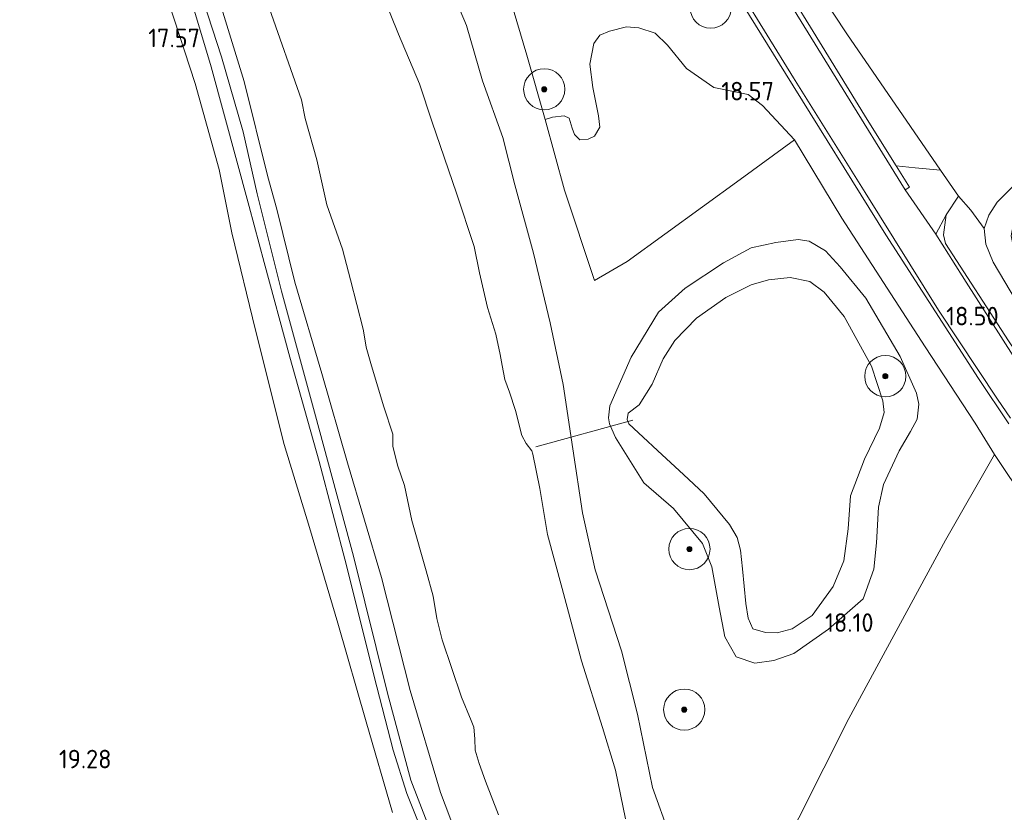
# Model space of a CAD drawing. Extents: x 196936 to 200438, y 361224 to 364196.
# Tile 58 of 256: x 197359 to 197455, y 363162 to 363239. Entities that reach past the tile are written whole.
import ezdxf
from ezdxf.enums import TextEntityAlignment as Align

# ---------------------------------------------------------------- set-up
doc = ezdxf.new("R2010")
doc.units = 0
for name, color, linetype, lineweight in [('B-ME-GR-BOOM-S', 90, 'Continuous', 25), ('B-ME-GR-BOUWLAND_AKKERBOUW-GV', 80, 'Continuous', 13), ('B-ME-GR-GRAS-GV', 60, 'Continuous', 13), ('B-ME-GW-TALUD_KRUIN-G', 90, 'Continuous', 18), ('B-ME-IE-TERREINAFSCHEIDING_KUNSTMATIG_HEKWERK-G', 20, 'IE-TERREINAFSCHEIDING-KUNSTMATIG', 18), ('B-ME-KL-MANTELBUIS-G', 7, 'Continuous', 18), ('B-ME-OG-HOOGTEPUNT-S', 7, 'Continuous', 25), ('B-ME-OG-TERREIN_GROEN-GV', 7, 'Continuous', 18), ('B-ME-OG-TERREIN_GROEN_TUIN-GV', 7, 'Continuous', 18), ('B-ME-OG-WATER_BEEK-GV', 150, 'Continuous', 18), ('B-ME-OG-WATER_POEL-GV', 7, 'Continuous', 18), ('B-ME-VH-ONVERHARD-GV', 252, 'Continuous', 18), ('B-ME-VH-VERHARDING_ASFALT-GV', 252, 'Continuous', 18), ('B-ME-VH-VERHARDING_ASFALT_GROEN-GV', 100, 'Continuous', 18), ('B-ME-VH-VERHARDING_STRAATBAKSTEEN-GV', 252, 'Continuous', 18)]:
    doc.layers.add(name, color=color, linetype=linetype, lineweight=lineweight)
doc.styles.add('NLCS-ISO-ANNOTATIVE-T18', font='NLCS-ISO.ttf', dxfattribs={"height": 1.8})
doc.linetypes.add('IE-TERREINAFSCHEIDING-KUNSTMATIG', pattern='A,4,[82,NLCS.SHX,S=0.75,R=90,X=0,Y=0],4,-2', length=10)

# ---------------------------------------------------------------- blocks, each defined once
blk = doc.blocks.new('SAL-HOOGTELABEL-SO')
at = {"color": 0, "linetype": 'ByBlock', "lineweight": -2, "style": 'NLCS-ISO-ANNOTATIVE-T18'}
blk.add_attdef('HOOGTE', text='', height=1.8, dxfattribs=at).set_placement((2.788, 0), align=Align.RIGHT)
blk = doc.blocks.new('SGR-BOOM_01-SO')
at = {"linetype": 'ByBlock', "lineweight": 18}
h = blk.add_hatch(color=0, dxfattribs=at)
h.dxf.hatch_style = 1
edge = h.paths.add_edge_path()
edge.add_arc((0, 0), 0.25, 0, 360)
at = {"color": 0, "linetype": 'ByBlock', "lineweight": 18}
for radius in [2, 0.25]:
    blk.add_circle((0, 0), radius, dxfattribs=at)

msp = doc.modelspace()

# ---------------------------------------------------------------- linework, layer by layer
at = {"layer": 'B-ME-GR-BOUWLAND_AKKERBOUW-GV'}
msp.add_polyline3d([(197357.7682, 363272.3617, 17.6072), (197360.884, 363267.3706, 17.5653), (197366.1857, 363258.0382, 17.5474), (197370.7037, 363248.7189, 17.5653), (197373.9247, 363240.8651, 17.6192), (197376.498, 363233.0463, 17.7447), (197378.8239, 363224.6852, 17.9421), (197380.0549, 363218.5376, 18.2204), (197382.3312, 363209.1232, 18.5019), (197385.1227, 363198.0266, 18.658), (197387.5887, 363189.9812, 18.5237), (197390.3193, 363180.7103, 18.5708), (197393.0646, 363171.1414, 18.3349), (197395.6188, 363162.3426, 18.1135)], dxfattribs=at)
at = {"layer": 'B-ME-GR-GRAS-GV'}
for points in [[(197386.685, 363310.636, 19.619), (197391.515, 363303.137, 19.421), (197394.332, 363298.433, 19.388), (197395.142, 363297.092, 19.356), (197394.297, 363294.352, 19.219), (197385.624, 363288.988, 19.141), (197388.672, 363284.036, 19.063), (197389.787, 363282.226, 19.036), (197391.965, 363283.607, 19.063), (197394.468, 363285.194, 19.036), (197395.868, 363286.082, 19.078), (197394.718, 363287.888, 19.087), (197393.718, 363289.457, 19.12), (197396.226, 363291.029, 19.168), (197399.007, 363290.698, 19.206), (197398.6299, 363290.4905, 19.2538), (197405.9303, 363279.2335, 19.2092), (197416.7201, 363261.6181, 18.8742), (197425.5652, 363247.1497, 18.8136), (197433.7269, 363234.008, 18.7339), (197443.4369, 363218.3594, 18.5808), (197452.4276, 363204.4423, 18.5297), (197455.3701, 363200.0193, 18.4946)], [(197422.4619, 363160.1963, 17.4761), (197420.8353, 363164.7618, 17.4592), (197419.3737, 363171.8903, 17.4447), (197417.8059, 363178.0226, 17.6141), (197415.2685, 363185.8897, 17.4616), (197414.0476, 363191.3883, 17.6116), (197413.0869, 363197.6186, 17.7665), (197412.1479, 363203.8524, 18.0182), (197410.9151, 363209.8386, 18.2336), (197409.2927, 363216.5851, 18.2892), (197407.4926, 363223.1917, 18.4514), (197406.3067, 363227.7838, 18.4925), (197404.3493, 363233.2971, 18.7103), (197402.7954, 363238.653, 18.7878), (197400.5127, 363244.1138, 18.7539), (197399.4354, 363246.6543, 18.7829), (197398.8135, 363247.8367, 18.7636), (197394.2197, 363256.5816, 18.5339), (197388.7815, 363266.0679, 18.381), (197383.0795, 363275.7156, 18.3228), (197378.9362, 363282.3357, 18.159), (197373.7139, 363290.3788, 18.0825), (197368.0814, 363298.5426, 17.9297), (197361.0835, 363307.1657, 17.7295)], [(197361.0835, 363307.1657, 17.7295), (197368.0814, 363298.5426, 17.9297), (197373.7139, 363290.3788, 18.0825), (197378.9362, 363282.3357, 18.159), (197383.0795, 363275.7156, 18.3228), (197388.7815, 363266.0679, 18.381), (197394.2197, 363256.5816, 18.5339), (197398.8135, 363247.8367, 18.7636), (197399.4354, 363246.6543, 18.7829), (197400.5127, 363244.1138, 18.7539), (197402.7954, 363238.653, 18.7878), (197404.3493, 363233.2971, 18.7103), (197406.3067, 363227.7838, 18.4925), (197407.4926, 363223.1917, 18.4514), (197409.2927, 363216.5851, 18.2892), (197410.9151, 363209.8386, 18.2336), (197412.1479, 363203.8524, 18.0182), (197413.0869, 363197.6186, 17.7665), (197414.0476, 363191.3883, 17.6116), (197415.2685, 363185.8897, 17.4616), (197417.8059, 363178.0226, 17.6141), (197419.3737, 363171.8903, 17.4447), (197420.8353, 363164.7618, 17.4592), (197422.4619, 363160.1963, 17.4761)], [(197332.9562, 363305.6728, 17.786), (197339.1028, 363299.4075, 17.7442), (197343.4942, 363294.5057, 17.7143), (197346.7404, 363290.6473, 17.6186), (197352.7923, 363282.7199, 17.5349), (197357.3989, 363276.4852, 17.5349), (197361.1445, 363270.2232, 17.5349), (197366.6709, 363260.5363, 17.6246), (197371.503, 363251.5189, 17.6246), (197374.1333, 363245.9423, 17.6485), (197376.4222, 363240.0593, 17.6485), (197378.0477, 363234.6555, 17.6844), (197381.7103, 363221.1231, 17.9714), (197383.1713, 363215.6612, 18.0562), (197385.6622, 363206.4841, 18.162), (197388.5249, 363196.3941, 18.1132), (197391.1629, 363186.3053, 18.0725), (197393.8338, 363175.5483, 18.1376), (197395.6976, 363168.4028, 18.0603), (197397.0119, 363164.1996, 17.8812), (197399.0203, 363159.1729, 17.751)], [(197395.6188, 363162.3426, 18.1135), (197393.0646, 363171.1414, 18.3349), (197390.3193, 363180.7103, 18.5708), (197387.5887, 363189.9812, 18.5237), (197385.1227, 363198.0266, 18.658), (197382.3312, 363209.1232, 18.5019), (197380.0549, 363218.5376, 18.2204), (197378.8239, 363224.6852, 17.9421), (197376.498, 363233.0463, 17.7447), (197373.9247, 363240.8651, 17.6192), (197370.7037, 363248.7189, 17.5653), (197366.1857, 363258.0382, 17.5474), (197360.884, 363267.3706, 17.5653), (197357.7682, 363272.3617, 17.6072), (197356.5723, 363276.2536, 17.6119), (197351.4161, 363283.2102, 17.6306), (197345.3774, 363290.8522, 17.771), (197339.406, 363297.7769, 17.9062), (197332.0503, 363305.1578, 17.9426)], [(197399.852, 363159.12, 17.6899), (197397.4012, 363165.4972, 17.9219), (197395.1433, 363173.9261, 18.0237), (197391.8416, 363187.2006, 18.0237), (197388.147, 363200.8233, 18.0888), (197384.8513, 363212.9014, 18.0603), (197382.4886, 363222.3388, 17.9118), (197381.1374, 363228.362, 17.7718), (197379.0589, 363235.6187, 17.6171), (197377.3055, 363240.9885, 17.5729), (197374.8715, 363247.507, 17.5332), (197372.3287, 363253.0383, 17.5287), (197368.4431, 363260.4985, 17.5243), (197364.348, 363267.5949, 17.5022), (197360.2634, 363274.1152, 17.5022), (197357.8095, 363277.4328, 17.5243), (197353.2462, 363283.9791, 17.5155), (197348.9196, 363289.6971, 17.5729), (197344.9829, 363294.4052, 17.6569), (197339.4655, 363300.3437, 17.6834), (197335.054, 363305.1815, 17.7055)], [(197339.1842, 363303.9566, 17.6572), (197343.8746, 363299.3082, 17.6307), (197347.9241, 363294.412, 17.613), (197351.5995, 363289.0221, 17.613), (197356.3717, 363282.0763, 17.6042), (197361.5097, 363274.6531, 17.4185), (197366.186, 363267.2792, 17.6086), (197369.1121, 363262.6969, 17.6218), (197372.456, 363256.6759, 17.6174), (197374.9988, 363251.7841, 17.6174), (197376.6076, 363247.5669, 17.6174), (197378.8015, 363241.2572, 17.6174), (197381.231, 363233.232, 17.8252), (197383.547, 363223.9919, 18.0329), (197384.4089, 363220.8588, 18.0834), (197386.1479, 363213.7721, 18.0902), (197388.7682, 363204.9152, 18.1277), (197391.2622, 363196.2574, 18.1414), (197394.5627, 363185.1277, 18.08), (197397.3349, 363174.1635, 18.1004), (197400.2755, 363164.2924, 17.9538), (197403.1766, 363156.6094, 17.6401)], [(197403.1766, 363156.6094, 17.6401), (197400.2755, 363164.2924, 17.9538), (197397.3349, 363174.1635, 18.1004), (197394.5627, 363185.1277, 18.08), (197391.2622, 363196.2574, 18.1414), (197388.7682, 363204.9152, 18.1277), (197386.1479, 363213.7721, 18.0902), (197384.4089, 363220.8588, 18.0834), (197383.547, 363223.9919, 18.0329), (197381.231, 363233.232, 17.8252), (197378.8015, 363241.2572, 17.6174), (197376.6076, 363247.5669, 17.6174), (197374.9988, 363251.7841, 17.6174), (197372.456, 363256.6759, 17.6174), (197369.1121, 363262.6969, 17.6218), (197366.186, 363267.2792, 17.6086), (197361.5097, 363274.6531, 17.4185), (197356.3717, 363282.0763, 17.6042), (197351.5995, 363289.0221, 17.613), (197347.9241, 363294.412, 17.613), (197343.8746, 363299.3082, 17.6307), (197339.1842, 363303.9566, 17.6572)], [(197430.631, 363251.53, 18.824), (197439.664, 363237.85, 18.725), (197448.732, 363224.627, 18.584), (197446.2755, 363224.8466, 18.5563), (197444.4337, 363225.058, 18.627), (197441.642, 363229.5298, 18.7231), (197436.1391, 363238.496, 18.8016), (197430.0653, 363248.3682, 18.9195)], [(197418.2089, 363161.735, 16.1258), (197417.2259, 363166.4488, 16.1258), (197415.9799, 363170.5863, 16.1258), (197413.9336, 363177.0641, 16.1258), (197412.0705, 363184.061, 16.1258), (197410.6461, 363189.3044, 16.1258), (197409.9037, 363193.7678, 16.1258), (197409.2348, 363197.0861, 16.1258), (197409.1355, 363197.4261, 16.1258), (197408.5759, 363198.1367, 16.1258), (197408.1428, 363198.8901, 16.1258), (197407.5272, 363201.327, 16.1258), (197406.9731, 363203.1065, 16.1258), (197406.5065, 363204.3439, 16.1258), (197406.2427, 363205.703, 16.1258), (197406.0531, 363206.7403, 16.1258), (197405.641, 363208.743, 16.1258), (197404.8274, 363211.3037, 16.1258), (197404.0396, 363214.6697, 16.1258), (197403.5365, 363217.2361, 16.1258), (197401.812, 363222.4087, 16.1258), (197399.4789, 363229.2853, 16.1258), (197398.2343, 363233.0002, 16.1258), (197396.1902, 363237.8098, 16.1258), (197394.7715, 363241.3632, 16.1258)], [(197383.6789, 363240.3562, 16.0906), (197386.7869, 363231.4501, 16.0906), (197387.1665, 363229.6453, 16.1258), (197388.2781, 363225.6226, 16.1258), (197389.2702, 363221.2663, 16.1258), (197390.7645, 363216.9687, 16.1258), (197391.5544, 363214.0036, 16.1258), (197392.7718, 363209.2163, 16.1258), (197392.9572, 363208.0671, 16.1258), (197393.0516, 363207.4816, 16.1258), (197393.591, 363205.6552, 16.1258), (197394.7657, 363201.6843, 16.1258), (197395.6618, 363199.0256, 16.1258), (197395.6514, 363198.4009, 16.1258), (197395.6556, 363197.8232, 16.1258), (197396.1369, 363195.9429, 16.1258), (197396.7771, 363194.0439, 16.1258), (197397.4781, 363190.664, 16.1258), (197398.8899, 363185.7746, 16.1258), (197399.5524, 363183.3229, 16.1258), (197399.924, 363181.158, 16.1258), (197400.4368, 363179.0826, 16.1258), (197402.311, 363173.5337, 16.1258), (197403.2561, 363171.2611, 16.1258), (197403.5164, 363170.6134, 16.1258), (197403.5864, 363169.49, 16.1258), (197403.6312, 363168.3848, 16.1258), (197404.0146, 363167.1117, 16.1258), (197404.6267, 363165.3861, 16.1258), (197405.9097, 363162.1224, 16.1258)], [(197457.094, 363192.3714, 18.5885), (197453.9841, 363197.0738, 18.5407), (197449.2343, 363188.748, 18.428), (197439.8381, 363171.4559, 18.109), (197435.0201, 363161.8297, 17.5342)]]:
    msp.add_polyline3d(points, dxfattribs=at)
for points in [[(197415.5904, 363229.9007, 18.7223), (197415.7037, 363228.7844, 18.7077), (197415.1973, 363227.924, 18.6981), (197414.6, 363227.6273, 18.6908), (197413.7837, 363227.5846, 18.6956), (197413.259, 363228.0785, 18.6956), (197413.0457, 363228.7115, 18.7029), (197412.7581, 363229.6663, 18.6956), (197412.2755, 363229.8999, 18.6884), (197411.1192, 363229.7578, 18.7053), (197410.4211, 363229.534, 18.7053), (197412.3076, 363222.6858, 18.6177), (197415.1878, 363213.9225, 18.351), (197418.3776, 363215.7771, 18.2657), (197429.3298, 363223.7383, 18.5847), (197434.5774, 363227.5682, 18.7387), (197431.4761, 363230.9128, 18.7109), (197430.0949, 363231.9521, 18.7162), (197426.7816, 363232.631, 18.8007), (197424.1046, 363234.4806, 18.8218), (197422.2737, 363236.7414, 18.8215), (197421.081, 363237.9283, 18.7973), (197419.5092, 363238.4312, 18.7537), (197418.2928, 363238.5242, 18.7537), (197416.6693, 363238.1065, 18.7634), (197415.7285, 363237.7322, 18.7682), (197415.15, 363236.9047, 18.7682), (197414.7605, 363234.9062, 18.7489), (197415.0376, 363232.6371, 18.761)], [(197468.4, 363193.781, 18.42), (197466.4305, 363193.4811, 18.4077), (197464.1235, 363195.9334, 18.4355), (197462.2732, 363198.0559, 18.4447), (197459.7271, 363201.5953, 18.4193), (197455.3247, 363208.0844, 18.4516), (197449.2382, 363217.5086, 18.5463), (197449.0392, 363218.3472, 18.5487), (197449.2814, 363220.2919, 18.5229), (197450.472, 363222.109, 18.568), (197451.675, 363220.754, 18.728), (197452.958, 363218.963, 18.7), (197453.133, 363217.458, 18.639), (197453.845, 363215.719, 18.649), (197456.619, 363211.033, 18.619), (197458.704, 363207.077, 18.442), (197460.155, 363204.359, 18.444), (197461.839, 363201.843, 18.422), (197462.546, 363200.787, 18.413), (197463.133, 363199.946, 18.417), (197466.318, 363196.263, 18.413)], [(197427.6993, 363215.6335, 18.0543), (197423.9875, 363213.185, 18.0781), (197421.4161, 363210.8578, 18.0781), (197418.7629, 363206.511, 17.8803), (197416.6726, 363201.7847, 17.6485), (197416.5494, 363200.6049, 17.6416), (197416.6431, 363200.0243, 17.6416), (197417.2316, 363198.7085, 17.6212), (197419.9768, 363194.3235, 17.6655), (197422.859, 363191.8103, 17.7235), (197425.6603, 363188.4375, 17.7405), (197426.5899, 363186.1735, 17.8258), (197427.282, 363182.2724, 17.8292), (197427.842, 363179.3845, 17.8497), (197428.9411, 363177.43, 17.8769), (197430.7291, 363176.8407, 17.9179), (197432.5722, 363177.0753, 17.9758), (197434.5297, 363177.7673, 18.0406), (197437.8798, 363180.1262, 18.0679), (197441.2328, 363183.0497, 18.1736), (197442.2705, 363185.9446, 18.293), (197442.5484, 363188.4975, 18.3782), (197442.7138, 363191.9413, 18.4225), (197443.2036, 363194.1521, 18.4805), (197444.7469, 363197.4108, 18.518), (197445.8251, 363199.2776, 18.518), (197446.4776, 363200.4801, 18.5385), (197446.648, 363201.9497, 18.5351), (197446.4144, 363203.0093, 18.4839), (197444.8401, 363206.5487, 18.4976), (197441.5113, 363212.2189, 18.3884), (197439.0136, 363215.2645, 18.3509), (197437.602, 363216.8237, 18.3202), (197436.0092, 363217.758, 18.3032), (197434.9516, 363217.9009, 18.2452), (197432.7723, 363217.612, 18.102), (197430.3782, 363217.1003, 18.1191)], [(197439.0136, 363215.2645, 18.3509), (197441.5113, 363212.2189, 18.3884), (197444.8401, 363206.5487, 18.4976), (197446.4144, 363203.0093, 18.4839), (197446.648, 363201.9497, 18.5351), (197446.4776, 363200.4801, 18.5385), (197445.8251, 363199.2776, 18.518), (197444.7469, 363197.4108, 18.518), (197443.2036, 363194.1521, 18.4805), (197442.7138, 363191.9413, 18.4225), (197442.5484, 363188.4975, 18.3782), (197442.2705, 363185.9446, 18.293), (197441.2328, 363183.0497, 18.1736), (197437.8798, 363180.1262, 18.0679), (197434.5297, 363177.7673, 18.0406), (197432.5722, 363177.0753, 17.9758), (197430.7291, 363176.8407, 17.9179), (197428.9411, 363177.43, 17.8769), (197427.842, 363179.3845, 17.8497), (197427.282, 363182.2724, 17.8292), (197426.5899, 363186.1735, 17.8258), (197425.6603, 363188.4375, 17.7405), (197422.859, 363191.8103, 17.7235), (197419.9768, 363194.3235, 17.6655), (197417.2316, 363198.7085, 17.6212), (197416.6431, 363200.0243, 17.6416), (197416.5494, 363200.6049, 17.6416), (197416.6726, 363201.7847, 17.6485), (197418.7629, 363206.511, 17.8803), (197421.4161, 363210.8578, 18.0781), (197423.9875, 363213.185, 18.0781), (197427.6993, 363215.6335, 18.0543), (197430.3782, 363217.1003, 18.1191), (197432.7723, 363217.612, 18.102), (197434.9516, 363217.9009, 18.2452), (197436.0092, 363217.758, 18.3032), (197437.602, 363216.8237, 18.3202)], [(197431.7875, 363179.8016, 16.0867), (197432.922, 363179.7652, 16.0867), (197434.364, 363180.1546, 16.0867), (197436.2889, 363181.437, 16.0867), (197438.3389, 363184.2757, 16.0867), (197439.3796, 363186.7636, 16.0867), (197439.7925, 363189.8398, 16.0867), (197440.0279, 363193.0441, 16.0867), (197441.3642, 363196.6142, 16.0867), (197442.8248, 363199.6087, 16.0867), (197443.2703, 363201.1226, 16.0867), (197443.149, 363202.263, 16.0867), (197442.0419, 363205.627, 16.0867), (197439.4159, 363210.4388, 16.0867), (197437.4692, 363212.7894, 16.0867), (197436.0754, 363213.8499, 16.0867), (197434.1642, 363214.2313, 16.0867), (197432.0717, 363213.9877, 16.0867), (197430.3952, 363213.4978, 16.0867), (197427.9262, 363212.2843, 16.0867), (197425.0817, 363210.2892, 16.0867), (197422.9893, 363208.102, 16.0867), (197421.8657, 363206.3219, 16.0867), (197420.7846, 363203.8902, 16.0867), (197419.5428, 363201.8716, 16.0867), (197418.4497, 363201.0682, 16.0867), (197418.3601, 363200.4581, 16.0867), (197418.5208, 363200.0451, 16.0867), (197419.4779, 363199.165, 16.0867), (197421.7666, 363197.0262, 16.0867), (197423.8277, 363195.1329, 16.0867), (197425.8227, 363193.2603, 16.0867), (197428.2724, 363190.2803, 16.0867), (197429.0164, 363189.0103, 16.0867), (197429.3408, 363187.7773, 16.0867), (197429.54, 363185.9598, 16.0867), (197429.8585, 363182.6254, 16.0867), (197430.0902, 363181.1893, 16.0867), (197430.5377, 363180.1642, 16.0867)]]:
    msp.add_polyline3d(points, close=True, dxfattribs=at)
at = {"layer": 'B-ME-GW-TALUD_KRUIN-G'}
for points in [[(197383.547, 363223.9919, 18.0329), (197381.231, 363233.232, 17.8252), (197378.8015, 363241.2572, 17.6174), (197376.6076, 363247.5669, 17.6174), (197374.9988, 363251.7841, 17.6174), (197372.456, 363256.6759, 17.6174), (197369.1121, 363262.6969, 17.6218), (197366.186, 363267.2792, 17.6086), (197361.5097, 363274.6531, 17.4185), (197356.3717, 363282.0763, 17.6042), (197351.5995, 363289.0221, 17.613), (197347.9241, 363294.412, 17.613), (197343.8746, 363299.3082, 17.6307), (197339.1842, 363303.9566, 17.6572), (197332.6024, 363309.9709, 17.697), (197326.0361, 363315.7608, 17.7014), (197319.5192, 363321.373, 17.7942), (197313.7956, 363325.6484, 17.7986), (197307.0478, 363330.0062, 17.6749), (197301.5351, 363332.9746, 17.7279), (197297.582, 363334.9679, 17.8202)], [(197398.8135, 363247.8367, 18.7636), (197399.4354, 363246.6543, 18.7829), (197400.5127, 363244.1138, 18.7539), (197402.7954, 363238.653, 18.7878), (197404.3493, 363233.2971, 18.7103), (197406.3067, 363227.7838, 18.4925), (197407.4926, 363223.1917, 18.4514), (197409.2927, 363216.5851, 18.2892), (197410.9151, 363209.8386, 18.2336), (197412.1479, 363203.8524, 18.0182), (197413.0869, 363197.6186, 17.7665), (197414.0476, 363191.3883, 17.6116), (197415.2685, 363185.8897, 17.4616), (197417.8059, 363178.0226, 17.6141), (197419.3737, 363171.8903, 17.4447), (197420.8353, 363164.7618, 17.4592), (197422.4619, 363160.1963, 17.4761), (197425.6043, 363153.4058, 17.3188), (197427.4448, 363149.7203, 17.0817), (197431.7373, 363141.8694, 17.1107), (197435.9898, 363135.3693, 17.1615), (197441.044, 363127.4856, 17.2196), (197445.324, 363121.874, 17.327)], [(197463.762, 363231.116, 18.873), (197457.999, 363225.336, 18.934), (197454.242, 363221.516, 18.744), (197453.415, 363220.256, 18.721), (197452.958, 363218.963, 18.7), (197453.133, 363217.458, 18.639), (197453.845, 363215.719, 18.649), (197456.619, 363211.033, 18.619), (197458.704, 363207.077, 18.442)], [(197383.547, 363223.9919, 18.0329), (197384.4089, 363220.8588, 18.0834), (197386.1479, 363213.7721, 18.0902), (197388.7682, 363204.9152, 18.1277), (197391.2622, 363196.2574, 18.1414), (197394.5627, 363185.1277, 18.08), (197397.3349, 363174.1635, 18.1004), (197400.2755, 363164.2924, 17.9538), (197403.1766, 363156.6094, 17.6401), (197407.2882, 363146.8645, 17.2752), (197410.2129, 363140.7842, 17.1286), (197415.5044, 363129.9443, 17.0979), (197420.6361, 363120.6776, 17.2343), (197424.5603, 363114.0374, 17.4594), (197426.4686, 363111.1476, 17.6742), (197428.0127, 363108.9503, 17.8329)]]:
    msp.add_polyline3d(points, dxfattribs=at)
msp.add_polyline3d([(197430.7291, 363176.8407, 17.9179), (197428.9411, 363177.43, 17.8769), (197427.842, 363179.3845, 17.8497), (197427.282, 363182.2724, 17.8292), (197426.5899, 363186.1735, 17.8258), (197425.6603, 363188.4375, 17.7405), (197422.859, 363191.8103, 17.7235), (197419.9768, 363194.3235, 17.6655), (197417.2316, 363198.7085, 17.6212), (197416.6431, 363200.0243, 17.6416), (197416.5494, 363200.6049, 17.6416), (197416.6726, 363201.7847, 17.6485), (197418.7629, 363206.511, 17.8803), (197421.4161, 363210.8578, 18.0781), (197423.9875, 363213.185, 18.0781), (197427.6993, 363215.6335, 18.0543), (197430.3782, 363217.1003, 18.1191), (197432.7723, 363217.612, 18.102), (197434.9516, 363217.9009, 18.2452), (197436.0092, 363217.758, 18.3032), (197437.602, 363216.8237, 18.3202), (197439.0136, 363215.2645, 18.3509), (197441.5113, 363212.2189, 18.3884), (197444.8401, 363206.5487, 18.4976), (197446.4144, 363203.0093, 18.4839), (197446.648, 363201.9497, 18.5351), (197446.4776, 363200.4801, 18.5385), (197445.8251, 363199.2776, 18.518), (197444.7469, 363197.4108, 18.518), (197443.2036, 363194.1521, 18.4805), (197442.7138, 363191.9413, 18.4225), (197442.5484, 363188.4975, 18.3782), (197442.2705, 363185.9446, 18.293), (197441.2328, 363183.0497, 18.1736), (197437.8798, 363180.1262, 18.0679), (197434.5297, 363177.7673, 18.0406), (197432.5722, 363177.0753, 17.9758)], close=True, dxfattribs=at)
at = {"layer": 'B-ME-IE-TERREINAFSCHEIDING_KUNSTMATIG_HEKWERK-G'}
for points in [[(197401.7443, 363252.4143, 18.8557), (197404.2042, 363247.3687, 18.8652), (197405.8689, 363243.9461, 18.8515), (197407.0565, 363241.1291, 18.8542), (197408.6537, 363235.7741, 18.769)], [(197408.6537, 363235.7741, 18.769), (197410.4211, 363229.534, 18.7053)], [(197410.4211, 363229.534, 18.7053), (197412.3076, 363222.6858, 18.6177), (197415.1878, 363213.9225, 18.351), (197418.3776, 363215.7771, 18.2657), (197429.3298, 363223.7383, 18.5847), (197434.5774, 363227.5682, 18.7387)], [(197434.5774, 363227.5682, 18.7387), (197439.1626, 363219.9901, 18.5847), (197447.2431, 363207.5149, 18.505), (197452.108, 363200.0831, 18.5957), (197453.9841, 363197.0738, 18.5407)], [(197453.9841, 363197.0738, 18.5407), (197449.2343, 363188.748, 18.428), (197439.8381, 363171.4559, 18.109), (197435.0201, 363161.8297, 17.5342), (197431.3052, 363154.4547, 17.2042), (197437.2609, 363143.7098, 17.1877), (197444.6664, 363133.2242, 17.2235), (197451.1815, 363126.2475, 17.5325)]]:
    msp.add_polyline3d(points, dxfattribs=at)
at = {"layer": 'B-ME-KL-MANTELBUIS-G'}
msp.add_polyline3d([(197418.9121, 363200.3739, 16.1612), (197409.5043, 363197.7881, 16.1612)], dxfattribs=at)
at = {"layer": 'B-ME-OG-TERREIN_GROEN-GV'}
for points in [[(197431.4761, 363230.9128, 18.7109), (197434.5774, 363227.5682, 18.7387), (197429.3298, 363223.7383, 18.5847), (197418.3776, 363215.7771, 18.2657), (197415.1878, 363213.9225, 18.351), (197412.3076, 363222.6858, 18.6177), (197410.4211, 363229.534, 18.7053), (197411.1192, 363229.7578, 18.7053), (197412.2755, 363229.8999, 18.6884), (197412.7581, 363229.6663, 18.6956), (197413.0457, 363228.7115, 18.7029), (197413.259, 363228.0785, 18.6956), (197413.7837, 363227.5846, 18.6956), (197414.6, 363227.6273, 18.6908), (197415.1973, 363227.924, 18.6981), (197415.7037, 363228.7844, 18.7077), (197415.5904, 363229.9007, 18.7223), (197415.0376, 363232.6371, 18.761), (197414.7605, 363234.9062, 18.7489), (197415.15, 363236.9047, 18.7682), (197415.7285, 363237.7322, 18.7682), (197416.6693, 363238.1065, 18.7634), (197418.2928, 363238.5242, 18.7537), (197419.5092, 363238.4312, 18.7537), (197421.081, 363237.9283, 18.7973), (197422.2737, 363236.7414, 18.8215), (197424.1046, 363234.4806, 18.8218), (197426.7816, 363232.631, 18.8007), (197430.0949, 363231.9521, 18.7162)], [(197465.193, 363136.708, 16.973), (197451.1815, 363126.2475, 17.5325), (197444.6664, 363133.2242, 17.2235), (197437.2609, 363143.7098, 17.1877), (197431.3052, 363154.4547, 17.2042), (197435.0201, 363161.8297, 17.5342), (197439.8381, 363171.4559, 18.109), (197449.2343, 363188.748, 18.428), (197453.9841, 363197.0738, 18.5407), (197457.094, 363192.3714, 18.5885), (197459.1758, 363189.5723, 18.4487), (197460.9905, 363187.263, 18.3702), (197463.233, 363185.0227, 18.3123), (197468.1436, 363182.1784, 18.3805), (197475.6081, 363178.2726, 18.3532), (197483.2224, 363172.8549, 18.3566), (197493.2744, 363166.5137, 18.2986), (197499.446, 363162.283, 18.102)]]:
    msp.add_polyline3d(points, close=True, dxfattribs=at)
at = {"layer": 'B-ME-OG-TERREIN_GROEN_TUIN-GV'}
msp.add_polyline3d([(197457.999, 363225.336, 18.934), (197454.242, 363221.516, 18.744), (197453.415, 363220.256, 18.721), (197452.958, 363218.963, 18.7), (197451.675, 363220.754, 18.728), (197450.472, 363222.109, 18.568), (197448.732, 363224.627, 18.584), (197439.664, 363237.85, 18.725), (197430.631, 363251.53, 18.824)], dxfattribs=at)
msp.add_polyline3d([(197459.1, 363208.948, 18.305), (197458.704, 363207.077, 18.442), (197456.619, 363211.033, 18.619), (197453.845, 363215.719, 18.649), (197453.133, 363217.458, 18.639), (197452.958, 363218.963, 18.7), (197453.415, 363220.256, 18.721), (197454.242, 363221.516, 18.744), (197457.999, 363225.336, 18.934), (197463.762, 363231.116, 18.873), (197463.892, 363230.143, 18.654), (197463.68, 363229.169, 18.55), (197463.121, 363228.133, 18.436), (197461.691, 363226.369, 18.305), (197458.868, 363223.272, 18.209), (197456.297, 363220.215, 18.148), (197455.767, 363219.145, 18.165), (197455.594, 363218.261, 18.174), (197455.785, 363217.282, 18.174), (197458.106, 363213.071, 18.104), (197458.998, 363210.912, 18.139), (197459.138, 363210.062, 18.2)], close=True, dxfattribs=at)
at = {"layer": 'B-ME-OG-WATER_BEEK-GV'}
for points in [[(197394.7715, 363241.3632, 16.1258), (197396.1902, 363237.8098, 16.1258), (197398.2343, 363233.0002, 16.1258), (197399.4789, 363229.2853, 16.1258), (197401.812, 363222.4087, 16.1258), (197403.5365, 363217.2361, 16.1258), (197404.0396, 363214.6697, 16.1258), (197404.8274, 363211.3037, 16.1258), (197405.641, 363208.743, 16.1258), (197406.0531, 363206.7403, 16.1258), (197406.2427, 363205.703, 16.1258), (197406.5065, 363204.3439, 16.1258), (197406.9731, 363203.1065, 16.1258), (197407.5272, 363201.327, 16.1258), (197408.1428, 363198.8901, 16.1258), (197408.5759, 363198.1367, 16.1258), (197409.1355, 363197.4261, 16.1258), (197409.2348, 363197.0861, 16.1258), (197409.9037, 363193.7678, 16.1258), (197410.6461, 363189.3044, 16.1258), (197412.0705, 363184.061, 16.1258), (197413.9336, 363177.0641, 16.1258), (197415.9799, 363170.5863, 16.1258), (197417.2259, 363166.4488, 16.1258), (197418.2089, 363161.735, 16.1258)], [(197405.9097, 363162.1224, 16.1258), (197404.6267, 363165.3861, 16.1258), (197404.0146, 363167.1117, 16.1258), (197403.6312, 363168.3848, 16.1258), (197403.5864, 363169.49, 16.1258), (197403.5164, 363170.6134, 16.1258), (197403.2561, 363171.2611, 16.1258), (197402.311, 363173.5337, 16.1258), (197400.4368, 363179.0826, 16.1258), (197399.924, 363181.158, 16.1258), (197399.5524, 363183.3229, 16.1258), (197398.8899, 363185.7746, 16.1258), (197397.4781, 363190.664, 16.1258), (197396.7771, 363194.0439, 16.1258), (197396.1369, 363195.9429, 16.1258), (197395.6556, 363197.8232, 16.1258), (197395.6514, 363198.4009, 16.1258), (197395.6618, 363199.0256, 16.1258), (197394.7657, 363201.6843, 16.1258), (197393.591, 363205.6552, 16.1258), (197393.0516, 363207.4816, 16.1258), (197392.9572, 363208.0671, 16.1258), (197392.7718, 363209.2163, 16.1258), (197391.5544, 363214.0036, 16.1258), (197390.7645, 363216.9687, 16.1258), (197389.2702, 363221.2663, 16.1258), (197388.2781, 363225.6226, 16.1258), (197387.1665, 363229.6453, 16.1258), (197386.7869, 363231.4501, 16.0906), (197383.6789, 363240.3562, 16.0906)]]:
    msp.add_polyline3d(points, dxfattribs=at)
at = {"layer": 'B-ME-OG-WATER_POEL-GV'}
msp.add_polyline3d([(197434.364, 363180.1546, 16.0867), (197432.922, 363179.7652, 16.0867), (197431.7875, 363179.8016, 16.0867), (197430.5377, 363180.1642, 16.0867), (197430.0902, 363181.1893, 16.0867), (197429.8585, 363182.6254, 16.0867), (197429.54, 363185.9598, 16.0867), (197429.3408, 363187.7773, 16.0867), (197429.0164, 363189.0103, 16.0867), (197428.2724, 363190.2803, 16.0867), (197425.8227, 363193.2603, 16.0867), (197423.8277, 363195.1329, 16.0867), (197421.7666, 363197.0262, 16.0867), (197419.4779, 363199.165, 16.0867), (197418.5208, 363200.0451, 16.0867), (197418.3601, 363200.4581, 16.0867), (197418.4497, 363201.0682, 16.0867), (197419.5428, 363201.8716, 16.0867), (197420.7846, 363203.8902, 16.0867), (197421.8657, 363206.3219, 16.0867), (197422.9893, 363208.102, 16.0867), (197425.0817, 363210.2892, 16.0867), (197427.9262, 363212.2843, 16.0867), (197430.3952, 363213.4978, 16.0867), (197432.0717, 363213.9877, 16.0867), (197434.1642, 363214.2313, 16.0867), (197436.0754, 363213.8499, 16.0867), (197437.4692, 363212.7894, 16.0867), (197439.4159, 363210.4388, 16.0867), (197442.0419, 363205.627, 16.0867), (197443.149, 363202.263, 16.0867), (197443.2703, 363201.1226, 16.0867), (197442.8248, 363199.6087, 16.0867), (197441.3642, 363196.6142, 16.0867), (197440.0279, 363193.0441, 16.0867), (197439.7925, 363189.8398, 16.0867), (197439.3796, 363186.7636, 16.0867), (197438.3389, 363184.2757, 16.0867), (197436.2889, 363181.437, 16.0867)], close=True, dxfattribs=at)
at = {"layer": 'B-ME-VH-ONVERHARD-GV'}
for points in [[(197399.0203, 363159.1729, 17.751), (197397.0119, 363164.1996, 17.8812), (197395.6976, 363168.4028, 18.0603), (197393.8338, 363175.5483, 18.1376), (197391.1629, 363186.3053, 18.0725), (197388.5249, 363196.3941, 18.1132), (197385.6622, 363206.4841, 18.162), (197383.1713, 363215.6612, 18.0562), (197381.7103, 363221.1231, 17.9714), (197378.0477, 363234.6555, 17.6844), (197376.4222, 363240.0593, 17.6485), (197374.1333, 363245.9423, 17.6485), (197371.503, 363251.5189, 17.6246), (197366.6709, 363260.5363, 17.6246), (197361.1445, 363270.2232, 17.5349), (197357.3989, 363276.4852, 17.5349), (197352.7923, 363282.7199, 17.5349), (197346.7404, 363290.6473, 17.6186), (197343.4942, 363294.5057, 17.7143), (197339.1028, 363299.4075, 17.7442), (197332.9562, 363305.6728, 17.786)], [(197335.054, 363305.1815, 17.7055), (197339.4655, 363300.3437, 17.6834), (197344.9829, 363294.4052, 17.6569), (197348.9196, 363289.6971, 17.5729), (197353.2462, 363283.9791, 17.5155), (197357.8095, 363277.4328, 17.5243), (197360.2634, 363274.1152, 17.5022), (197364.348, 363267.5949, 17.5022), (197368.4431, 363260.4985, 17.5243), (197372.3287, 363253.0383, 17.5287), (197374.8715, 363247.507, 17.5332), (197377.3055, 363240.9885, 17.5729), (197379.0589, 363235.6187, 17.6171), (197381.1374, 363228.362, 17.7718), (197382.4886, 363222.3388, 17.9118), (197384.8513, 363212.9014, 18.0603), (197388.147, 363200.8233, 18.0888), (197391.8416, 363187.2006, 18.0237), (197395.1433, 363173.9261, 18.0237), (197397.4012, 363165.4972, 17.9219), (197399.852, 363159.12, 17.6899)]]:
    msp.add_polyline3d(points, dxfattribs=at)
at = {"layer": 'B-ME-VH-VERHARDING_ASFALT-GV'}
for points in [[(197455.5166, 363200.5735, 18.4507), (197454.267, 363202.419, 18.44), (197448.561, 363211.055, 18.536), (197441.429, 363222.471, 18.5626), (197434.505, 363233.594, 18.7126), (197429.375, 363241.882, 18.7226), (197424.143, 363250.335, 18.8194), (197417.808, 363260.624, 18.8766), (197413.295, 363267.959, 18.965), (197407.401, 363277.506, 19.118), (197401.76, 363286.621, 19.14), (197399.007, 363290.698, 19.206), (197395.142, 363297.092, 19.356), (197394.332, 363298.433, 19.388), (197391.515, 363303.137, 19.421), (197386.685, 363310.636, 19.619)], [(197391.167, 363309.687, 19.641), (197396.892, 363300.643, 19.503), (197401.598, 363293.291, 19.393), (197406.192, 363285.773, 19.245), (197411.096, 363278.013, 19.162), (197418.7384, 363265.5268, 19.0026), (197424.5805, 363256.1693, 18.9426), (197433.1984, 363242.3752, 18.8594), (197438.8756, 363233.1185, 18.7485), (197445.3087, 363222.7308, 18.5706), (197448.2738, 363218.4385, 18.525), (197449.503, 363216.499, 18.525), (197449.839, 363215.969, 18.525), (197451.226, 363213.782, 18.486), (197455.791, 363206.613, 18.394)]]:
    msp.add_polyline3d(points, dxfattribs=at)
at = {"layer": 'B-ME-VH-VERHARDING_ASFALT_GROEN-GV'}
msp.add_polyline3d([(197455.3701, 363200.0193, 18.4946), (197452.4276, 363204.4423, 18.5297), (197443.4369, 363218.3594, 18.5808), (197433.7269, 363234.008, 18.7339), (197425.5652, 363247.1497, 18.8136), (197416.7201, 363261.6181, 18.8742), (197405.9303, 363279.2335, 19.2092), (197398.6299, 363290.4905, 19.2538), (197399.007, 363290.698, 19.206), (197401.76, 363286.621, 19.14), (197407.401, 363277.506, 19.118), (197413.295, 363267.959, 18.965), (197417.808, 363260.624, 18.8766), (197424.143, 363250.335, 18.8194), (197429.375, 363241.882, 18.7226), (197434.505, 363233.594, 18.7126), (197441.429, 363222.471, 18.5626), (197448.561, 363211.055, 18.536), (197454.267, 363202.419, 18.44), (197455.5166, 363200.5735, 18.4507)], dxfattribs=at)
for points in [[(197445.7373, 363222.9699, 18.5822), (197445.3087, 363222.7308, 18.5706), (197438.8756, 363233.1185, 18.7485), (197433.1984, 363242.3752, 18.8594), (197424.5805, 363256.1693, 18.9426), (197418.7384, 363265.5268, 19.0026), (197411.096, 363278.013, 19.162), (197411.4833, 363278.2454, 19.1828), (197418.5213, 363266.8722, 19.028), (197424.5818, 363257.0827, 18.9703), (197430.0653, 363248.3682, 18.9195), (197436.1391, 363238.496, 18.8016), (197441.642, 363229.5298, 18.7231), (197444.4337, 363225.058, 18.627)], [(197466.4305, 363193.4811, 18.4077), (197466.1534, 363193.224, 18.4077), (197462.475, 363197.17, 18.335), (197460.529, 363199.697, 18.369), (197455.791, 363206.613, 18.394), (197451.226, 363213.782, 18.486), (197449.839, 363215.969, 18.525), (197449.503, 363216.499, 18.525), (197448.2738, 363218.4385, 18.525), (197449.2814, 363220.2919, 18.5229), (197449.0392, 363218.3472, 18.5487), (197449.2382, 363217.5086, 18.5463), (197455.3247, 363208.0844, 18.4516), (197459.7271, 363201.5953, 18.4193), (197462.2732, 363198.0559, 18.4447), (197464.1235, 363195.9334, 18.4355)]]:
    msp.add_polyline3d(points, close=True, dxfattribs=at)
at = {"layer": 'B-ME-VH-VERHARDING_STRAATBAKSTEEN-GV'}
msp.add_polyline3d([(197449.2814, 363220.2919, 18.5229), (197448.2738, 363218.4385, 18.525), (197445.3087, 363222.7308, 18.5706), (197445.7373, 363222.9699, 18.5822), (197444.4337, 363225.058, 18.627), (197446.2755, 363224.8466, 18.5563), (197448.732, 363224.627, 18.584), (197450.472, 363222.109, 18.568)], close=True, dxfattribs=at)

# ---------------------------------------------------------------- block references
at = {"layer": 'B-ME-GR-BOOM-S'}
for p in [(197426.4637, 363240.3953, 18.693), (197410.3314, 363232.4708, 18.7056), (197443.3903, 363204.6532, 17.1711), (197424.4007, 363187.8894, 17.7337), (197423.9027, 363172.3221, 17.7098)]:
    msp.add_blockref('SGR-BOOM_01-SO', p, dxfattribs=at)
at = {"layer": 'B-ME-OG-HOOGTEPUNT-S'}
for p, values in [((197374.171, 363236.548, 17.57), {'HOOGTE': '17.57'}), ((197429.813, 363231.394, 18.569), {'HOOGTE': '18.57'}), ((197451.588, 363209.582, 18.501), {'HOOGTE': '18.50'}), ((197439.461, 363179.864, 18.1), {'HOOGTE': '18.10'}), ((197365.595, 363166.631, 19.276), {'HOOGTE': '19.28'})]:
    msp.add_blockref('SAL-HOOGTELABEL-SO', p, dxfattribs=at).add_auto_attribs(values)

doc.saveas('drawing.dxf')
